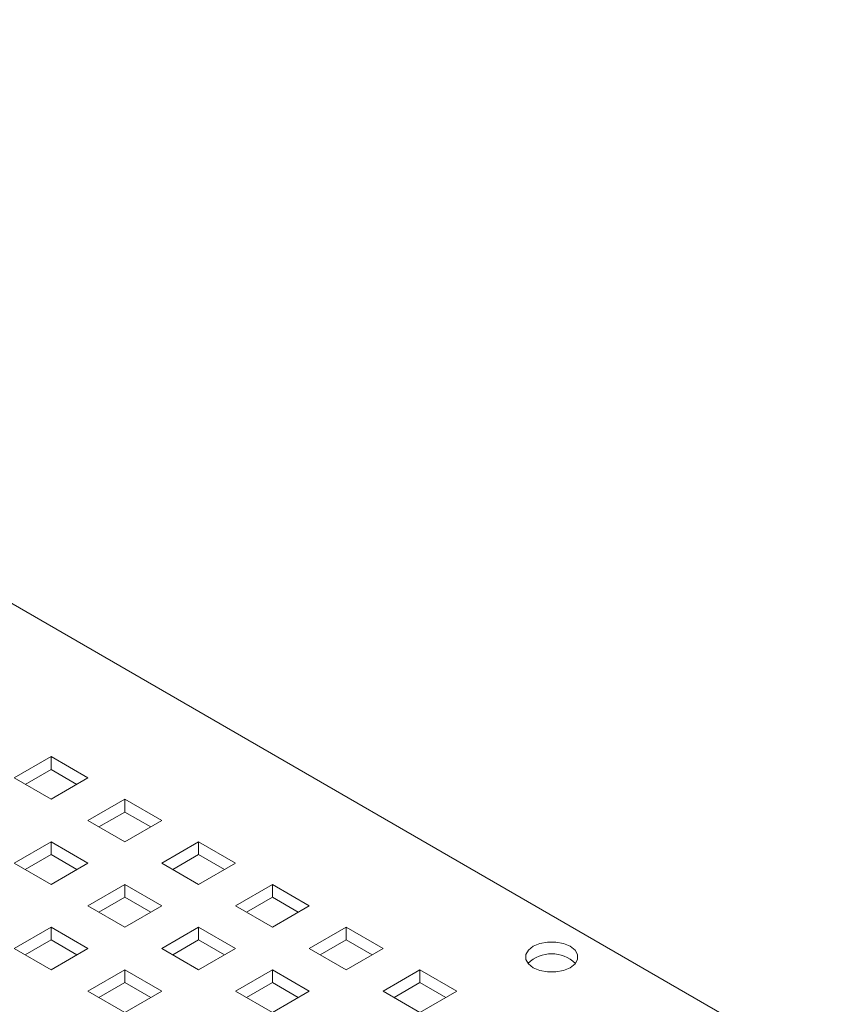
# Paper-space layout '2' of a CAD drawing. Header units: inches. Extents: x 1 to 109, y 1 to 85.
# Tile 62 of 66: x 86.68 to 89.79, y 37.12 to 40.9. Entities that reach past the tile are written whole.
import ezdxf

# ---------------------------------------------------------------- set-up
doc = ezdxf.new("R2010")
doc.units = ezdxf.units.IN
doc.header["$MEASUREMENT"] = 0

psp = doc.layouts.new('2')

# ---------------------------------------------------------------- linework, layer by layer
at = {"color": 7, "linetype": 'Continuous', "lineweight": 15, "ltscale": 5}
for p, q in [((82.7774, 40.8974), (94.9435, 33.8741)), ((86.8031, 38.0738), (86.6617, 37.9922)), ((86.9446, 37.9922), (86.8031, 38.0738)), ((86.8031, 38.025), (86.8031, 38.0738)), ((86.6617, 37.9922), (86.8031, 37.9105)), ((86.704, 37.9677), (86.8031, 38.025)), ((86.8031, 38.025), (86.9023, 37.9677)), ((86.8031, 37.9105), (86.9446, 37.9922)), ((87.086, 37.9105), (86.9446, 37.8289)), ((87.2274, 37.8289), (87.086, 37.9105)), ((87.086, 37.8617), (87.086, 37.9105)), ((86.9868, 37.8045), (87.086, 37.8617)), ((87.086, 37.8617), (87.1851, 37.8045)), ((86.9446, 37.8289), (87.086, 37.7472)), ((87.086, 37.7472), (87.2274, 37.8289)), ((86.8031, 37.7472), (86.6617, 37.6656)), ((86.9446, 37.6656), (86.8031, 37.7472)), ((86.8031, 37.6984), (86.8031, 37.7472)), ((87.3688, 37.7472), (87.2274, 37.6656)), ((87.5102, 37.6656), (87.3688, 37.7472)), ((87.3688, 37.6984), (87.3688, 37.7472)), ((86.704, 37.6412), (86.8031, 37.6984)), ((86.8031, 37.6984), (86.9023, 37.6412)), ((87.2697, 37.6412), (87.3688, 37.6984)), ((87.3688, 37.6984), (87.4679, 37.6412)), ((86.6617, 37.6656), (86.8031, 37.5839)), ((86.8031, 37.5839), (86.9446, 37.6656)), ((87.2274, 37.6656), (87.3688, 37.5839)), ((87.3688, 37.5839), (87.5102, 37.6656)), ((87.086, 37.5839), (86.9446, 37.5023)), ((87.2274, 37.5023), (87.086, 37.5839)), ((87.086, 37.5351), (87.086, 37.5839)), ((87.6517, 37.5839), (87.5102, 37.5023)), ((87.7931, 37.5023), (87.6517, 37.5839)), ((87.6517, 37.5351), (87.6517, 37.5839)), ((86.9446, 37.5023), (87.086, 37.4207)), ((86.9868, 37.4779), (87.086, 37.5351)), ((87.086, 37.5351), (87.1851, 37.4779)), ((87.086, 37.4207), (87.2274, 37.5023)), ((87.5102, 37.5023), (87.6517, 37.4207)), ((87.5525, 37.4779), (87.6517, 37.5351)), ((87.6517, 37.5351), (87.7508, 37.4779)), ((87.6517, 37.4207), (87.7931, 37.5023)), ((86.8031, 37.4207), (86.6617, 37.339)), ((86.9446, 37.339), (86.8031, 37.4207)), ((86.8031, 37.3718), (86.8031, 37.4207)), ((87.3688, 37.4207), (87.2274, 37.339)), ((87.5102, 37.339), (87.3688, 37.4207)), ((87.3688, 37.3718), (87.3688, 37.4207)), ((87.9345, 37.4207), (87.7931, 37.339)), ((88.0759, 37.339), (87.9345, 37.4207)), ((87.9345, 37.3718), (87.9345, 37.4207)), ((86.704, 37.3146), (86.8031, 37.3718)), ((86.8031, 37.3718), (86.9023, 37.3146)), ((87.2697, 37.3146), (87.3688, 37.3718)), ((87.3688, 37.3718), (87.4679, 37.3146)), ((87.8354, 37.3146), (87.9345, 37.3718)), ((87.9345, 37.3718), (88.0336, 37.3146)), ((86.6617, 37.339), (86.8031, 37.2574)), ((86.8031, 37.2574), (86.9446, 37.339)), ((87.2274, 37.339), (87.3688, 37.2574)), ((87.3688, 37.2574), (87.5102, 37.339)), ((87.7931, 37.339), (87.9345, 37.2574)), ((87.9345, 37.2574), (88.0759, 37.339)), ((87.086, 37.2574), (86.9446, 37.1757)), ((87.2274, 37.1757), (87.086, 37.2574)), ((87.086, 37.2086), (87.086, 37.2574)), ((87.6517, 37.2574), (87.5102, 37.1757)), ((87.7931, 37.1757), (87.6517, 37.2574)), ((87.6517, 37.2086), (87.6517, 37.2574)), ((88.2173, 37.2574), (88.0759, 37.1757)), ((88.3588, 37.1757), (88.2173, 37.2574)), ((88.2173, 37.2086), (88.2173, 37.2574)), ((86.9868, 37.1513), (87.086, 37.2086)), ((87.086, 37.2086), (87.1851, 37.1513)), ((87.5525, 37.1513), (87.6517, 37.2086)), ((87.6517, 37.2086), (87.7508, 37.1513)), ((88.1182, 37.1513), (88.2173, 37.2086)), ((88.2173, 37.2086), (88.3165, 37.1513)), ((86.9446, 37.1757), (87.086, 37.0941)), ((87.086, 37.0941), (87.2274, 37.1757)), ((87.5102, 37.1757), (87.6517, 37.0941)), ((87.6517, 37.0941), (87.7931, 37.1757)), ((88.0759, 37.1757), (88.2173, 37.0941)), ((88.2173, 37.0941), (88.3588, 37.1757))]:
    psp.add_line(p, q, dxfattribs=at)
at = {"color": 7, "linetype": 'Continuous', "lineweight": 15, "ltscale": 5, "flags": 128}
psp.add_lwpolyline([(88.7936, 37.3472), (88.8121, 37.3325), (88.8218, 37.3152), (88.8218, 37.2971), (88.8121, 37.2798), (88.7936, 37.2651), (88.7682, 37.2545), (88.7383, 37.2489), (88.7069, 37.2489), (88.6769, 37.2545), (88.6515, 37.2651), (88.633, 37.2798), (88.6233, 37.2971), (88.6233, 37.3152), (88.633, 37.3325), (88.6515, 37.3472), (88.6769, 37.3579), (88.7069, 37.3635), (88.7383, 37.3635), (88.7682, 37.3579), (88.7936, 37.3472)], dxfattribs=at)
at = {"color": 7, "linetype": 'Continuous', "lineweight": 15, "ltscale": 25}
psp.add_arc((88.7226, 37.1864), 0.1319, 46.2702, 133.7298, dxfattribs=at)

doc.saveas('drawing.dxf')
